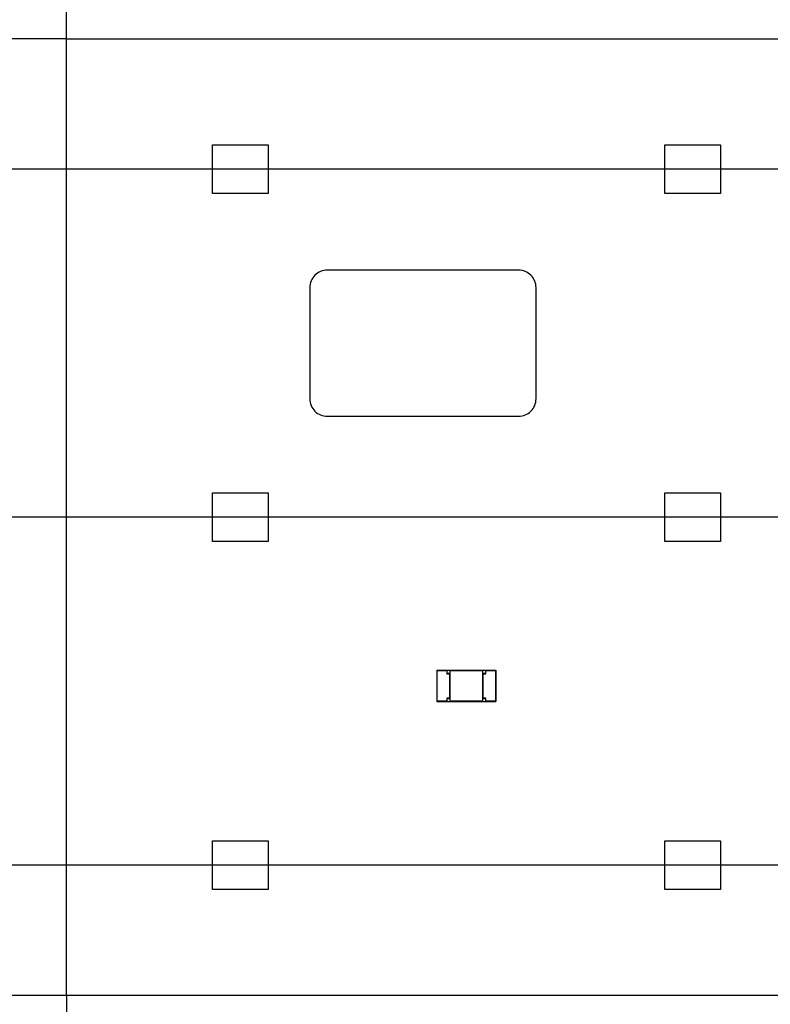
# Model space of a CAD drawing. Header units: millimetres. Extents: x 0 to 210, y 0 to 297.
# Tile 5 of 26: x 71.51 to 80.14, y 143.8 to 155.12. Entities that reach past the tile are written whole.
import ezdxf
from ezdxf.enums import TextEntityAlignment as Align

# ---------------------------------------------------------------- set-up
doc = ezdxf.new("R2010")
doc.units = ezdxf.units.MM
doc.header["$LTSCALE"] = 19.36
doc.layers.get('0').update_dxf_attribs({"linetype": 'CONTINUOUS'})
doc.layers.add('Z_DIM_2D', color=7, linetype='CONTINUOUS')
doc.styles.add('TEXTSTYLE_3', font='helveticaneueltw1g-ltcn.otf')
doc.styles.add('TEXTSTYLE_4', font='gdt', dxfattribs={"width": 0.7})
doc.dimstyles.new('DIMSTYLE_2', dxfattribs={"dimtxt": 2.1, "dimasz": 3.5, "dimexe": 1.5, "dimexo": 0, "dimgap": 0.525, "dimtad": 1, "dimdec": 3, "dimlfac": 5, "dimdsep": 46, "dimtxsty": 'TEXTSTYLE_3', "dimblk": '_FILLED', "dimblk1": '_FILLED', "dimblk2": '_FILLED', "dimcen": 0.09, "dimclrt": 5, "dimadec": 3, "dimazin": 2, "dimtol": 1, "dimtp": 0.4, "dimtm": 0.4, "dimtfac": 1, "dimtdec": 3, "dimtofl": 0, "dimtmove": 0, "dimatfit": 3, "dimldrblk": '_FILLED', "dimfxl": 0, "dimtolj": 1, "dimarcsym": 0})
doc.dimstyles.new('DIMSTYLE_3', dxfattribs={"dimtxt": 2.1, "dimasz": 3.5, "dimexe": 1.5, "dimexo": 0, "dimgap": 0.525, "dimtad": 1, "dimdec": 3, "dimlfac": 5, "dimdsep": 46, "dimtxsty": 'TEXTSTYLE_3', "dimblk": '_FILLED', "dimblk1": '_FILLED', "dimblk2": '_FILLED', "dimcen": 0.09, "dimclrt": 5, "dimadec": 3, "dimazin": 2, "dimtol": 1, "dimtp": 0.3, "dimtm": 0.3, "dimtfac": 1, "dimtdec": 3, "dimtofl": 0, "dimtmove": 0, "dimatfit": 3, "dimldrblk": '_FILLED', "dimfxl": 0, "dimtolj": 1, "dimarcsym": 0})

# ---------------------------------------------------------------- blocks, each defined once
blk = doc.blocks.new('*D3')
at = {"layer": 'Z_DIM_2D', "color": 2, "linetype": 'Continuous', "transparency": 16777216}
for p, q in [((72.043, 154.897), (72.043, 162.72)), ((128.043, 154.897), (128.043, 162.72)), ((72.043, 161.22), (100.043, 161.22)), ((128.043, 161.22), (100.043, 161.22))]:
    blk.add_line(p, q, dxfattribs=at)
at = {"layer": 'Z_DIM_2D', "color": 5, "linetype": 'Continuous', "transparency": 16777216}
for s, height, style, p in [('280', 2.1, 'TEXTSTYLE_3', (97.951, 161.745)), ('`', 1.47, 'TEXTSTYLE_4', (100.924, 162.06)), ('0.4', 1.47, 'TEXTSTYLE_3', (103.016, 162.06))]:
    blk.add_text(s, height=height, dxfattribs=dict(at, style=style)).set_placement(p, align=Align.CENTER)
blk = doc.blocks.new('_FILLED')
at = {"color": 0, "linetype": 'ByBlock'}
blk.add_solid([(0, 0), (-1, 0.125), (-1, -0.125)], dxfattribs=at)
blk = doc.blocks.new('_NONE')
blk = doc.blocks.new('*D4')
at = {"layer": 'Z_DIM_2D', "color": 2, "linetype": 'Continuous', "transparency": 16777216}
for p, q in [((97.043, 145.397), (69.008, 145.397)), ((70.508, 145.397), (70.508, 144.647)), ((70.508, 143.897), (70.508, 144.647)), ((70.508, 144.647), (70.508, 135.056)), ((72.043, 143.897), (69.008, 143.897))]:
    blk.add_line(p, q, dxfattribs=at)
at = {"layer": 'Z_DIM_2D', "color": 5, "linetype": 'Continuous', "transparency": 16777216}
for s, height, style, p in [('0.3', 1.47, 'TEXTSTYLE_3', (69.668, 142.766)), ('`', 1.47, 'TEXTSTYLE_4', (69.668, 140.297)), ('7.5', 2.1, 'TEXTSTYLE_3', (69.983, 138.582))]:
    blk.add_text(s, height=height, rotation=90, dxfattribs=dict(at, style=style)).set_placement(p, align=Align.RIGHT)
blk = doc.blocks.new('*D5')
at = {"layer": 'Z_DIM_2D', "color": 2, "linetype": 'Continuous', "transparency": 16777216}
for p, q in [((81.843, 149.397), (65.217, 149.397)), ((66.717, 149.397), (66.717, 146.647)), ((66.717, 143.897), (66.717, 146.647)), ((66.717, 146.647), (66.717, 133.708)), ((72.043, 143.897), (65.217, 143.897))]:
    blk.add_line(p, q, dxfattribs=at)
at = {"layer": 'Z_DIM_2D', "color": 5, "linetype": 'Continuous', "transparency": 16777216}
for s, height, style, p in [('0.3', 1.47, 'TEXTSTYLE_3', (65.877, 142.828)), ('`', 1.47, 'TEXTSTYLE_4', (65.877, 140.36)), ('27.5', 2.1, 'TEXTSTYLE_3', (66.192, 138.645))]:
    blk.add_text(s, height=height, rotation=90, dxfattribs=dict(at, style=style)).set_placement(p, align=Align.RIGHT)
blk = doc.blocks.new('*D6')
at = {"layer": 'Z_DIM_2D', "color": 2, "linetype": 'Continuous', "transparency": 16777216}
for p, q in [((102.243, 153.397), (61.372, 153.397)), ((62.872, 153.397), (62.872, 148.647)), ((62.872, 143.897), (62.872, 148.647)), ((62.872, 148.647), (62.872, 133.791)), ((72.043, 143.897), (61.372, 143.897))]:
    blk.add_line(p, q, dxfattribs=at)
at = {"layer": 'Z_DIM_2D', "color": 5, "linetype": 'Continuous', "transparency": 16777216}
for s, height, style, p in [('0.3', 1.47, 'TEXTSTYLE_3', (62.032, 142.911)), ('`', 1.47, 'TEXTSTYLE_4', (62.032, 140.443)), ('47.5', 2.1, 'TEXTSTYLE_3', (62.347, 138.728))]:
    blk.add_text(s, height=height, rotation=90, dxfattribs=dict(at, style=style)).set_placement(p, align=Align.RIGHT)
blk = doc.blocks.new('*D7')
at = {"layer": 'Z_DIM_2D', "color": 2, "linetype": 'Continuous', "transparency": 16777216}
for p, q in [((72.043, 154.897), (57.576, 154.897)), ((59.076, 154.897), (59.076, 149.397)), ((59.076, 143.897), (59.076, 149.397)), ((72.043, 143.897), (57.576, 143.897))]:
    blk.add_line(p, q, dxfattribs=at)
at = {"layer": 'Z_DIM_2D', "color": 5, "linetype": 'Continuous', "transparency": 16777216}
for s, height, style, p in [('0.4', 1.47, 'TEXTSTYLE_3', (58.236, 151.665)), ('`', 1.47, 'TEXTSTYLE_4', (58.236, 149.573)), ('55', 2.1, 'TEXTSTYLE_3', (58.551, 147.305))]:
    blk.add_text(s, height=height, rotation=90, dxfattribs=dict(at, style=style)).set_placement(p, align=Align.CENTER)
blk = doc.blocks.new('*D8')
at = {"layer": 'Z_DIM_2D', "color": 2, "linetype": 'Continuous', "transparency": 16777216}
for p, q in [((72.043, 154.897), (72.043, 159.032)), ((81.843, 149.397), (81.843, 159.032)), ((72.043, 157.532), (76.943, 157.532)), ((81.843, 157.532), (76.943, 157.532))]:
    blk.add_line(p, q, dxfattribs=at)
at = {"layer": 'Z_DIM_2D', "color": 5, "linetype": 'Continuous', "transparency": 16777216}
for s, height, style, p in [('49', 2.1, 'TEXTSTYLE_3', (74.851, 158.057)), ('`', 1.47, 'TEXTSTYLE_4', (77.119, 158.372)), ('0.3', 1.47, 'TEXTSTYLE_3', (79.211, 158.372))]:
    blk.add_text(s, height=height, dxfattribs=dict(at, style=style)).set_placement(p, align=Align.CENTER)
blk = doc.blocks.new('*D9')
at = {"layer": 'Z_DIM_2D', "color": 2, "linetype": 'Continuous', "transparency": 16777216}
for p, q in [((97.043, 145.397), (97.043, 138.571)), ((72.043, 143.897), (72.043, 138.571)), ((72.043, 140.071), (84.543, 140.071)), ((97.043, 140.071), (84.543, 140.071))]:
    blk.add_line(p, q, dxfattribs=at)
at = {"layer": 'Z_DIM_2D', "color": 5, "linetype": 'Continuous', "transparency": 16777216}
for s, height, style, p in [('125', 2.1, 'TEXTSTYLE_3', (82.451, 140.596)), ('`', 1.47, 'TEXTSTYLE_4', (85.424, 140.911)), ('0.3', 1.47, 'TEXTSTYLE_3', (87.516, 140.911))]:
    blk.add_text(s, height=height, dxfattribs=dict(at, style=style)).set_placement(p, align=Align.CENTER)
blk = doc.blocks.new('*D10')
at = {"layer": 'Z_DIM_2D', "color": 2, "linetype": 'Continuous', "transparency": 16777216}
for p, q in [((102.243, 153.397), (102.243, 134.833)), ((72.043, 143.897), (72.043, 134.833)), ((72.043, 136.333), (87.143, 136.333)), ((102.243, 136.333), (87.143, 136.333))]:
    blk.add_line(p, q, dxfattribs=at)
at = {"layer": 'Z_DIM_2D', "color": 5, "linetype": 'Continuous', "transparency": 16777216}
for s, height, style, p in [('151', 2.1, 'TEXTSTYLE_3', (85.051, 136.858)), ('`', 1.47, 'TEXTSTYLE_4', (88.024, 137.173)), ('0.3', 1.47, 'TEXTSTYLE_3', (90.116, 137.173))]:
    blk.add_text(s, height=height, dxfattribs=dict(at, style=style)).set_placement(p, align=Align.CENTER)

msp = doc.modelspace()

# ---------------------------------------------------------------- linework, layer by layer
at = {"color": 7, "linetype": 'Continuous'}
for p, q in [((72.04287, 143.89703), (72.04287, 154.89703)), ((72.04287, 154.89703), (128.04287, 154.89703)), ((73.72287, 153.11703), (73.72287, 153.67703)), ((73.72287, 153.67703), (74.36287, 153.67703)), ((74.36287, 153.67703), (74.36287, 153.11703)), ((78.92287, 153.11703), (78.92287, 153.67703)), ((78.92287, 153.67703), (79.56287, 153.67703)), ((79.56287, 153.67703), (79.56287, 153.11703)), ((74.36287, 153.11703), (73.72287, 153.11703)), ((79.56287, 153.11703), (78.92287, 153.11703)), ((77.24287, 152.23703), (75.04287, 152.23703)), ((74.84287, 152.03703), (74.84287, 150.75703)), ((77.44287, 150.75703), (77.44287, 152.03703)), ((75.04287, 150.55703), (77.24287, 150.55703)), ((73.72287, 149.11703), (73.72287, 149.67703)), ((73.72287, 149.67703), (74.36287, 149.67703)), ((74.36287, 149.67703), (74.36287, 149.11703)), ((78.92287, 149.11703), (78.92287, 149.67703)), ((78.92287, 149.67703), (79.56287, 149.67703)), ((79.56287, 149.67703), (79.56287, 149.11703)), ((74.36287, 149.11703), (73.72287, 149.11703)), ((79.56287, 149.11703), (78.92287, 149.11703)), ((76.30287, 147.63353), (76.30287, 147.28053)), ((76.30637, 147.63703), (76.97937, 147.63703)), ((76.42287, 147.63703), (76.42016, 147.63428)), ((76.42287, 147.60103), (76.42287, 147.63703)), ((76.45287, 147.63703), (76.45287, 147.27703)), ((76.45637, 147.63353), (76.45348, 147.63632)), ((76.82937, 147.63353), (76.83217, 147.63642)), ((76.83287, 147.27703), (76.83287, 147.63703)), ((76.86287, 147.63703), (76.86287, 147.60103)), ((76.86637, 147.63353), (76.86348, 147.63632)), ((76.98287, 147.28053), (76.98287, 147.63353)), ((76.42287, 147.60103), (76.42012, 147.59831)), ((76.45287, 147.60103), (76.42287, 147.60103)), ((76.45287, 147.60103), (76.44937, 147.59753)), ((76.83637, 147.59753), (76.83287, 147.60103)), ((76.86287, 147.60103), (76.83287, 147.60103)), ((76.86637, 147.59753), (76.86357, 147.60042)), ((76.30637, 147.27703), (76.97937, 147.27703)), ((76.41937, 147.31653), (76.42217, 147.31363)), ((76.41937, 147.28053), (76.42227, 147.27773)), ((76.42287, 147.27703), (76.42287, 147.31303)), ((76.42287, 147.31303), (76.45287, 147.31303)), ((76.44937, 147.31653), (76.45287, 147.31303)), ((76.45287, 147.27703), (76.45559, 147.27978)), ((76.82937, 147.28053), (76.83227, 147.27773)), ((76.83287, 147.31303), (76.83637, 147.31653)), ((76.83287, 147.31303), (76.86287, 147.31303)), ((76.86287, 147.31303), (76.86562, 147.31574)), ((76.86287, 147.31303), (76.86287, 147.27703)), ((76.86287, 147.27703), (76.86558, 147.27977)), ((73.72287, 145.11703), (73.72287, 145.67703)), ((73.72287, 145.67703), (74.36287, 145.67703)), ((74.36287, 145.67703), (74.36287, 145.11703)), ((78.92287, 145.11703), (78.92287, 145.67703)), ((78.92287, 145.67703), (79.56287, 145.67703)), ((79.56287, 145.67703), (79.56287, 145.11703)), ((74.36287, 145.11703), (73.72287, 145.11703)), ((79.56287, 145.11703), (78.92287, 145.11703)), ((128.04287, 143.89703), (72.04287, 143.89703))]:
    msp.add_line(p, q, dxfattribs=at)
at = {"color": 9, "linetype": 'Continuous'}
for p, q in [((76.30287, 147.63353), (76.41937, 147.63353)), ((76.30637, 147.27703), (76.30637, 147.63703)), ((76.41937, 147.63353), (76.41937, 147.59753)), ((76.45637, 147.28053), (76.45637, 147.63353)), ((76.45637, 147.63353), (76.82937, 147.63353)), ((76.82937, 147.63353), (76.82937, 147.28053)), ((76.86637, 147.59753), (76.86637, 147.63353)), ((76.86637, 147.63353), (76.98287, 147.63353)), ((76.97937, 147.63703), (76.97937, 147.27703)), ((76.41937, 147.59753), (76.44937, 147.59753)), ((76.44937, 147.59753), (76.44937, 147.31653)), ((76.83637, 147.31653), (76.83637, 147.59753)), ((76.83637, 147.59753), (76.86637, 147.59753)), ((76.41937, 147.28053), (76.30287, 147.28053)), ((76.41937, 147.31653), (76.41937, 147.28053)), ((76.44937, 147.31653), (76.41937, 147.31653)), ((76.82937, 147.28053), (76.45637, 147.28053)), ((76.86637, 147.31653), (76.83637, 147.31653)), ((76.86637, 147.28053), (76.86637, 147.31653)), ((76.98287, 147.28053), (76.86637, 147.28053))]:
    msp.add_line(p, q, dxfattribs=at)
at = {"color": 7, "linetype": 'Continuous'}
for centre, radius, start, end in [((75.04287, 152.03703), 0.2, 89.99937, 180), ((77.24287, 152.03703), 0.2, 0, 90.00063), ((75.04287, 150.75702), 0.2, 180, 270.00063), ((77.24287, 150.75702), 0.2, 269.99937, 360), ((76.30637, 147.63353), 0.0035, 90, 180), ((76.97937, 147.63353), 0.0035, 0, 90), ((76.30637, 147.28053), 0.0035, 180, 270), ((76.97937, 147.28053), 0.0035, 270, 360)]:
    msp.add_arc(centre, radius, start, end, dxfattribs=at)

# ---------------------------------------------------------------- dimensions: what is measured, and where the dimension line sits
at = {"layer": 'Z_DIM_2D', "color": 2, "linetype": 'Continuous'}
for base, p1, p2, dimstyle, picture, middle in [((128.04287, 161.22007), (72.04287, 154.89703), (128.04287, 154.89703), 'DIMSTYLE_2', '*D3', (100.04287, 161.22007)), ((81.84287, 157.53176), (72.04287, 154.89703), (81.84287, 149.39703), 'DIMSTYLE_3', '*D8', (76.94287, 157.53176)), ((102.24287, 136.33276), (72.04287, 143.89703), (102.24287, 153.39703), 'DIMSTYLE_3', '*D10', (87.14287, 136.33276)), ((97.04287, 140.07081), (72.04287, 143.89703), (97.04287, 145.39703), 'DIMSTYLE_3', '*D9', (84.54287, 140.07081))]:
    dim = msp.add_linear_dim(base=base, p1=p1, p2=p2, dimstyle=dimstyle, override={"dimblk1": 'NONE', "dimblk2": 'NONE', "dimsah": 1}, dxfattribs=at)
    dim.commit()
    dim.dimension.update_dxf_attribs({"geometry": picture, "text_midpoint": middle, "dimtype": 160})
for base, p2, dimstyle, picture, middle in [((59.07587, 154.89703), (72.04287, 154.89703), 'DIMSTYLE_2', '*D7', (59.07587, 149.39703)), ((62.87234, 153.39703), (102.24287, 153.39703), 'DIMSTYLE_3', '*D6', (62.87234, 138.35135)), ((66.71743, 149.39703), (81.84287, 149.39703), 'DIMSTYLE_3', '*D5', (66.71743, 138.26833)), ((70.50844, 145.39703), (97.04287, 145.39703), 'DIMSTYLE_3', '*D4', (70.50844, 138.91105))]:
    dim = msp.add_linear_dim(base=base, p1=(72.04287, 143.89703), p2=p2, angle=90, dimstyle=dimstyle, override={"dimblk1": 'NONE', "dimblk2": 'NONE', "dimsah": 1}, dxfattribs=at)
    dim.commit()
    dim.dimension.update_dxf_attribs({"geometry": picture, "text_midpoint": middle, "dimtype": 160})

doc.saveas('drawing.dxf')
